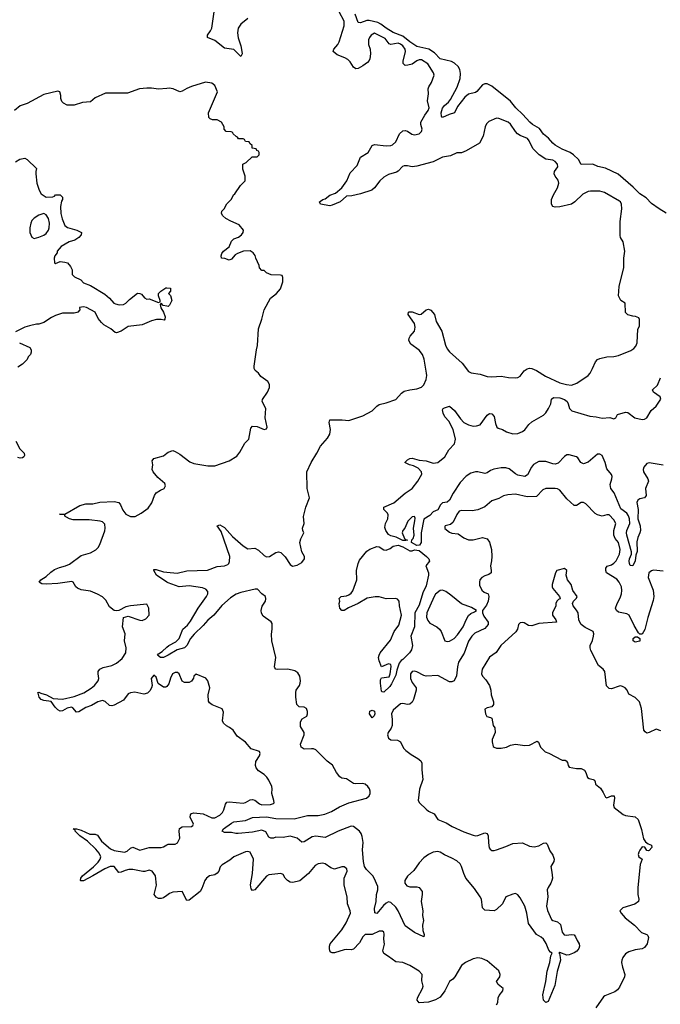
# Model space of a CAD drawing. Header units: inches. Extents: x 2473073 to 2657680, y 705365 to 849016.
# Tile 51 of 151: x 2568745 to 2574206, y 770195 to 778582. Entities that reach past the tile are written whole.
import ezdxf

# ---------------------------------------------------------------- set-up
doc = ezdxf.new("R2010")
doc.units = ezdxf.units.IN
doc.header["$MEASUREMENT"] = 0
doc.layers.add('C5767', color=7, linetype='Continuous')
doc.layers.add('C5777', color=7, linetype='Continuous')

msp = doc.modelspace()

# ---------------------------------------------------------------- linework, layer by layer
at = {"layer": 'C5767', "color": 5}
for points, elevation in [([(2570000, 777996.6), (2569930, 777989.2), (2569870, 777999), (2569830, 777999), (2569766.4, 777993.6), (2569663.6, 777956.4), (2569476.4, 777956.4), (2569390, 777915.3), (2569350, 777882), (2569282, 777878), (2569210, 777855.3), (2569150, 777855.3), (2569118, 777870), (2569104.7, 777884.7), (2569095.3, 777910), (2569096.5, 777936.5), (2569088.9, 777968.9), (2569070, 777972.3), (2568950, 777945.2), (2568810, 777869.3), (2568750, 777849.2), (2568702, 777810)], 60), ([(2568709.3, 777370.7), (2568745.6, 777394.4), (2568790, 777402), (2568810, 777392), (2568890, 777314), (2568882, 777290), (2568882, 777270), (2568891.3, 777190), (2568911, 777130), (2568930, 777098), (2568970, 777071), (2569028, 777072), (2569042, 777078), (2569050, 777091.3), (2569090, 777090.8), (2569110, 777071), (2569110.6, 777050), (2569102.8, 777037.2), (2569094, 776990), (2569096.3, 776930), (2569106.6, 776886.6), (2569131, 776830), (2569153.2, 776813.2), (2569232, 776790), (2569271, 776770), (2569270.8, 776750), (2569250, 776726), (2569214.6, 776705.4), (2569166, 776690), (2569098.8, 776650), (2569081, 776630), (2569066, 776610), (2569064.7, 776595.3), (2569044.7, 776570), (2569038, 776550), (2569042, 776510), (2569050, 776504.7), (2569090, 776521), (2569130, 776518), (2569152, 776510), (2569179.8, 776479.8), (2569192, 776450), (2569192.7, 776412.7), (2569211.6, 776391.6), (2569265.4, 776365.4), (2569290, 776342), (2569350, 776318), (2569470, 776244.9), (2569511, 776210), (2569547.9, 776167.9), (2569561.4, 776161.4), (2569593.7, 776153.7), (2569630, 776157.3), (2569651.5, 776168.5), (2569680.1, 776199.9), (2569750, 776254), (2569770, 776251), (2569783.5, 776243.5), (2569810, 776212), (2569830, 776202), (2569850, 776204.7), (2569930, 776172), (2569942, 776178), (2569942, 776190), (2569928.9, 776228.9), (2569928.7, 776250), (2569948, 776270), (2569990, 776298), (2570000, 776297)], 60), ([(2570000, 776140.5), (2569968.4, 776148.4), (2569950, 776166), (2569943.6, 776156.4), (2569948, 776128), (2569970.7, 776090.7), (2569984.7, 776050), (2569982, 776030), (2569976.9, 776023.1), (2569950, 776028.7), (2569911.6, 776028.4), (2569870, 776018), (2569790, 775982), (2569670, 775969), (2569610, 775929.3), (2569570, 775915.3), (2569558, 775918), (2569522, 775950), (2569462.9, 775982.9), (2569441.5, 776001.5), (2569415.5, 776035.5), (2569389, 776090), (2569314, 776130), (2569290, 776135.1), (2569254, 776130), (2569258, 776110), (2569242, 776090), (2569233.4, 776086.6), (2569210, 776082.7), (2569110, 776082), (2569050, 776062), (2569015.3, 776044.7), (2568950, 776002), (2568910, 775989), (2568890, 775988.7), (2568830, 775975.3), (2568790, 775962), (2568710, 775922)], 60), ([(2568744.7, 775830), (2568831.3, 775790), (2568844.7, 775770), (2568844.7, 775750), (2568838, 775730), (2568818, 775710), (2568810, 775688), (2568770, 775648), (2568730, 775622)], 60), ([(2568711.4, 774991.4), (2568747.3, 774927.3), (2568783, 774890), (2568787.7, 774870), (2568782, 774858), (2568770, 774849.4), (2568750, 774847.3), (2568730, 774854)], 60), ([(2570000, 772901.5), (2569999.3, 772900.7), (2569990, 772896), (2569970, 772897.2), (2569926.6, 772926.6), (2569910, 772982), (2569890, 772998), (2569867, 772970), (2569874.8, 772910), (2569868.5, 772891.5), (2569854.4, 772865.6), (2569833.8, 772846.2), (2569802.4, 772837.6), (2569727.3, 772852.7), (2569690, 772849.4), (2569670, 772839.5), (2569630, 772786), (2569550, 772742.6), (2569530, 772736.3), (2569510, 772739.6), (2569474.5, 772774.5), (2569450, 772782), (2569410.4, 772770), (2569358.8, 772741.2), (2569310, 772723.2), (2569250, 772687.1), (2569230, 772684.2), (2569198.9, 772718.9), (2569186, 772726), (2569150, 772718.2), (2569110, 772694.2), (2569090, 772692.1), (2569070, 772703.1), (2569047.2, 772727.2), (2569013.8, 772773.8), (2568950, 772783.5), (2568930, 772792.3), (2568912.3, 772810), (2568904, 772844), (2568898, 772850), (2568910, 772854.8), (2568924.9, 772844.9), (2568974, 772830), (2569030, 772799.3), (2569110, 772794.5), (2569210, 772816.9), (2569291.4, 772848.6), (2569353.4, 772886.6), (2569382.2, 772910), (2569413.3, 772950), (2569419.7, 772970), (2569413.3, 773010), (2569415.1, 773030), (2569429.6, 773050), (2569457.3, 773062.7), (2569530, 773081.8), (2569570, 773099.6), (2569619.7, 773140.3), (2569650.6, 773189.4), (2569652.9, 773230), (2569638.4, 773290), (2569644, 773350), (2569622.7, 773410), (2569629.1, 773490.9), (2569670, 773501), (2569770, 773468.2), (2569790, 773465.5), (2569821.5, 773478.5), (2569849, 773510), (2569845.2, 773570), (2569830, 773602), (2569690.6, 773589.4), (2569650, 773579.3), (2569590, 773549), (2569570, 773546), (2569549.5, 773549.5), (2569510, 773582), (2569478.6, 773638.6), (2569450, 773665.2), (2569410, 773689.2), (2569350, 773714), (2569270, 773726), (2569238.6, 773738.6), (2569225.2, 773750), (2569201.2, 773790), (2569190, 773796.2), (2569070, 773780.3), (2568970, 773772.8), (2568935.3, 773775.3), (2568912.7, 773790), (2568926, 773810), (2568970, 773840.3), (2569010, 773877), (2569042.7, 773897.3), (2569083.5, 773916.5), (2569135.3, 773930), (2569170, 773944.4), (2569270, 774018), (2569350, 774040.7), (2569394.2, 774065.8), (2569414.2, 774085.8), (2569429.6, 774110.4), (2569470, 774227.3), (2569474.8, 774250), (2569470, 774283.7), (2569450, 774303.5), (2569432.7, 774310), (2569337.2, 774322.8), (2569202.7, 774322.7), (2569169.6, 774329.7), (2569143.3, 774343.3), (2569134, 774350), (2569127.3, 774367.3), (2569086, 774370), (2569130, 774371), (2569257.5, 774442.5), (2569310, 774457.3), (2569370, 774458.8), (2569430, 774471), (2569550, 774478.8), (2569590.7, 774470.7), (2569606, 774450), (2569625.2, 774405.2), (2569650, 774371.3), (2569690, 774351.3), (2569730, 774351.3), (2569782, 774378), (2569840.2, 774419.8), (2569873.2, 774466.8), (2569895.3, 774530), (2569910, 774552), (2569944.7, 774575.3), (2569978, 774590), (2569988, 774610), (2569982, 774630), (2569923.7, 774683.7), (2569882, 774730), (2569875.3, 774750), (2569879, 774790), (2569874.6, 774825.4), (2569890, 774844.7), (2569970, 774866), (2570000, 774890)], 60), ([(2570000, 773791.5), (2569911.6, 773850), (2569887.6, 773890), (2569890, 773898), (2569910, 773897.6), (2569970, 773878), (2570000, 773875)], 40), ([(2570000, 773163.3), (2569970.4, 773150), (2569946, 773150), (2569919.6, 773170), (2569930, 773181.6), (2569959.2, 773200.8), (2570000, 773236.4)], 40), ([(2570000, 771122.5), (2569970, 771102), (2569950, 771095.1), (2569930, 771095.1), (2569910, 771106), (2569892.3, 771130), (2569913, 771210), (2569902.7, 771290), (2569876, 771330), (2569850, 771337.6), (2569813.5, 771326.5), (2569794.1, 771325.9), (2569710, 771342.2), (2569677.2, 771342.8), (2569644.2, 771335.8), (2569610, 771320.4), (2569590, 771318.7), (2569550, 771369.7), (2569516, 771370), (2569471.7, 771350), (2569370, 771287.9), (2569290, 771246.4), (2569266.2, 771246.2), (2569262.9, 771250), (2569266.6, 771270), (2569280.4, 771290), (2569374, 771366), (2569413.8, 771406.2), (2569432, 771430), (2569436.1, 771450), (2569422.1, 771482.1), (2569395, 771515), (2569323.8, 771583.8), (2569258.5, 771630), (2569219.5, 771670), (2569218.9, 771678.9), (2569202, 771690), (2569229.7, 771690.3), (2569270, 771677.3), (2569343.1, 771643.1), (2569390, 771642.7), (2569410, 771636.9), (2569444.2, 771584.2), (2569519.5, 771519.5), (2569550, 771504.2), (2569638, 771490), (2569662.1, 771497.9), (2569690, 771524.2), (2569710, 771533.4), (2569770, 771506.7), (2569850.2, 771530.2), (2569950, 771530.2), (2569970, 771536), (2570000, 771553.2)], 60)]:
    msp.add_lwpolyline(points, dxfattribs=dict(at, elevation=elevation))
at = {"layer": 'C5767', "color": 5, "elevation": 60}
msp.add_lwpolyline([(2568950, 776932.3), (2568910, 776916.9), (2568869.3, 776890.7), (2568850, 776871.6), (2568840.3, 776850), (2568831.7, 776810), (2568832.2, 776770), (2568850, 776730.7), (2568870, 776719.3), (2568910, 776729), (2568950, 776745.5), (2568970, 776759.5), (2568990, 776788.2), (2568996.4, 776810), (2568998.9, 776850), (2568990, 776888.7), (2568970, 776919)], close=True, dxfattribs=at)
at = {"layer": 'C5777', "color": 5}
for points, elevation in [([(2570000, 773875), (2570086.5, 773866.5), (2570170, 773888.6), (2570347.1, 773892.9), (2570430, 773922.9), (2570490, 773931.1), (2570518.6, 773941.4), (2570528.9, 773951.1), (2570534.5, 773965.5), (2570537.7, 774010), (2570462.6, 774222.6), (2570429.7, 774270), (2570450, 774280.3), (2570490, 774255.8), (2570560.1, 774180.1), (2570650, 774100.7), (2570690, 774075.8), (2570750, 774080.3), (2570782.3, 774062.3), (2570830, 774017.7), (2570850, 774007.2), (2570874, 774010), (2570930, 774044.6), (2570950, 774048.8), (2570970, 774043.1), (2571007.5, 774007.5), (2571050, 773940.5), (2571070, 773927.2), (2571110, 773936), (2571150, 773958.4), (2571172, 773990), (2571172.3, 774010), (2571149.4, 774050), (2571132.7, 774130), (2571140.9, 774159.1), (2571168, 774210), (2571158, 774230), (2571155.3, 774250), (2571169.2, 774290), (2571164.5, 774350), (2571185.1, 774430), (2571214.5, 774510), (2571194.7, 774590), (2571192.7, 774730), (2571230, 774811.3), (2571279.3, 774890), (2571309.3, 774950), (2571370, 775017.3), (2571389.7, 775050.3), (2571395, 775090), (2571383.5, 775150), (2571387.6, 775172.4), (2571494.4, 775174.4), (2571550, 775167.3), (2571670, 775206.8), (2571750, 775250.7), (2571789.7, 775290.3), (2571810, 775303.8), (2571870, 775317.1), (2571950, 775347.7), (2571998.7, 775401.3), (2572022, 775418), (2572069.7, 775430.3), (2572130, 775436.4), (2572170, 775450.6), (2572190, 775473), (2572210, 775518.4), (2572215.9, 775550), (2572214.1, 775570), (2572193.1, 775690), (2572178.1, 775730), (2572150, 775766.4), (2572079, 775819), (2572062.4, 775850), (2572064.2, 775870), (2572073, 775887), (2572111.2, 775930), (2572117, 775963), (2572110, 775993.3), (2572056.4, 776070), (2572058.7, 776090), (2572065.1, 776094.9), (2572090, 776094.5), (2572150, 776072), (2572167.7, 776072.3), (2572210, 776110.5), (2572230, 776117.1), (2572250, 776108), (2572280.4, 776070), (2572295.8, 776010), (2572343.7, 775930), (2572374.7, 775810), (2572390, 775777.1), (2572410, 775752.2), (2572517.1, 775657.1), (2572570, 775584.4), (2572594.6, 775574.6), (2572670, 775561.7), (2572730, 775543.6), (2572770, 775540.2), (2572850, 775544.4), (2572912.8, 775532.8), (2572970, 775531.3), (2572990, 775535.6), (2573010, 775546.7), (2573045.1, 775590), (2573070, 775607.6), (2573090, 775613.4), (2573110, 775612.1), (2573150, 775594), (2573225.6, 775545.6), (2573348.9, 775488.9), (2573406.5, 775473.5), (2573450, 775470.2), (2573494.7, 775485.3), (2573589.6, 775550), (2573607.8, 775572.2), (2573628.2, 775610), (2573652.1, 775667.9), (2573670, 775686.4), (2573690, 775696.4), (2573750, 775710.5), (2573810, 775712.7), (2573850, 775722.4), (2573954.5, 775765.5), (2573979.1, 775780.9), (2573997.5, 775802.5), (2574009.2, 775830), (2574015.3, 775944.7), (2574027.3, 775972.7), (2574027.3, 776027.3), (2574022, 776042), (2573994.6, 776054.6), (2573970, 776055.3), (2573930, 776068.7), (2573910, 776088), (2573907.3, 776167.3), (2573868, 776190), (2573848.7, 776230), (2573854, 776310), (2573894, 776470), (2573894, 776550), (2573904, 776610), (2573889.3, 776689.3), (2573867.3, 776727.3), (2573864.8, 776744.8), (2573863.9, 776863.9), (2573876.9, 776970), (2573875.6, 777010), (2573866.6, 777030), (2573857.7, 777037.7), (2573730, 777111.3), (2573690, 777120.4), (2573610, 777120.3), (2573590, 777117.6), (2573544.6, 777095.4), (2573477.4, 777030), (2573450, 777011.1), (2573350, 776986.9), (2573310, 776984.2), (2573289, 776990), (2573277.2, 777010), (2573279.5, 777050), (2573294, 777090), (2573328.7, 777151.3), (2573339.5, 777190), (2573335.4, 777215.4), (2573308.4, 777250), (2573299.7, 777270), (2573304, 777290), (2573331.9, 777330), (2573330, 777352.8), (2573310, 777374.8), (2573290, 777384.2), (2573230, 777395.4), (2573174.4, 777430), (2573123.2, 777483.2), (2573107.3, 777507.3), (2573088.5, 777550), (2573073.3, 777570), (2573010, 777595), (2572989.6, 777609.6), (2572970.6, 777630), (2572930, 777692.6), (2572910, 777709.7), (2572830, 777740.7), (2572810, 777743.7), (2572744.9, 777715.1), (2572723.6, 777696.4), (2572711.7, 777668.3), (2572695.3, 777590), (2572664.9, 777530), (2572550, 777464), (2572510, 777449), (2572470, 777447.3), (2572417.4, 777422.6), (2572350, 777411.2), (2572270, 777370.3), (2572130, 777334.7), (2572090, 777329.8), (2572050, 777338.1), (2572023.4, 777336.6), (2572009.1, 777330.9), (2571970, 777290.7), (2571957, 777283), (2571890, 777263.1), (2571850, 777240.8), (2571815.8, 777210), (2571770.7, 777149.3), (2571748.2, 777130), (2571650, 777098.2), (2571577, 777083), (2571530, 777079.7), (2571478, 777030), (2571410, 777001), (2571390, 776997.7), (2571309.4, 777010), (2571301.6, 777030), (2571310, 777037), (2571329.5, 777050), (2571350, 777056.5), (2571390, 777088.5), (2571436.7, 777103.3), (2571490.5, 777149.5), (2571534.8, 777210), (2571562.9, 777277.1), (2571620.6, 777339.4), (2571649.8, 777410.2), (2571716.3, 777450), (2571750, 777510.7), (2571770, 777520.4), (2571870, 777507.5), (2571910, 777509.3), (2571924.4, 777515.6), (2571950, 777541.3), (2571982.7, 777610), (2572010, 777634.9), (2572030, 777638.6), (2572050, 777631.2), (2572087.2, 777607.2), (2572110, 777601.4), (2572150, 777609.6), (2572170, 777628.6), (2572174.6, 777650), (2572164.8, 777690), (2572165.3, 777710), (2572197.5, 777770), (2572227.7, 777810), (2572235.2, 777830), (2572221.7, 777890), (2572229.8, 777950), (2572227.5, 777992.5), (2572232.6, 778010), (2572254.2, 778045.8), (2572278.7, 778110), (2572271.8, 778130), (2572225, 778205), (2572170, 778239.4), (2572150, 778240.2), (2572130, 778232.2), (2572090, 778204.1), (2572053.6, 778193.6), (2572030, 778192.8), (2572014, 778210), (2572012.7, 778230), (2572033.7, 778310), (2572030.4, 778330), (2572010, 778358.2), (2571990, 778375.1), (2571970, 778381), (2571910, 778371.6), (2571896, 778376), (2571861.9, 778421.9), (2571770, 778467.9), (2571741.1, 778450), (2571726.2, 778430), (2571718.6, 778410), (2571718.7, 778370), (2571731.6, 778330), (2571736.8, 778290), (2571730.9, 778249.1), (2571724.7, 778235.3), (2571710, 778217.6), (2571671.5, 778188.5), (2571630, 778165.5), (2571610, 778163.7), (2571590, 778179.2), (2571563, 778223), (2571541.9, 778241.9), (2571516.8, 778256.8), (2571450, 778282.8), (2571418.2, 778310), (2571422.2, 778330), (2571455.9, 778370), (2571467.7, 778392.3), (2571510.9, 778530), (2571509.9, 778570.1), (2571469.5, 778650)], 40), ([(2570688.6, 778591.4), (2570630, 778543.5), (2570606.3, 778510), (2570601.7, 778470), (2570608.1, 778428.1), (2570630, 778358.8), (2570639.6, 778310), (2570641.6, 778290), (2570631, 778270), (2570570, 778326.9), (2570490, 778339.7), (2570410, 778405.6), (2570345.6, 778430), (2570345.7, 778450), (2570373.2, 778486.8), (2570382.4, 778510), (2570402.5, 778650)], 40), ([(2574255.1, 776935.1), (2574194.6, 776970), (2574130, 777015.5), (2574085, 777065), (2574030, 777098.6), (2573974.4, 777154.4), (2573847.2, 777267.2), (2573738.6, 777318.6), (2573672.5, 777332.5), (2573630, 777350.9), (2573529.8, 777349.8), (2573509.6, 777390), (2573466, 777430), (2573436.2, 777450), (2573370, 777479.3), (2573310, 777513.7), (2573289.7, 777530), (2573253.6, 777573.6), (2573210, 777606), (2573174.5, 777654.5), (2573115.8, 777690), (2573092.4, 777710), (2573035, 777775), (2572973.7, 777830), (2572927.6, 777887.6), (2572770, 778015.8), (2572730, 778034.5), (2572710, 778034.8), (2572690, 778026.9), (2572643.1, 777970), (2572630, 777962.3), (2572570, 777946.6), (2572538.1, 777921.9), (2572478.2, 777841.8), (2572450, 777787.6), (2572404.7, 777775.3), (2572349.3, 777749.3), (2572341.5, 777761.5), (2572338.4, 777790), (2572350, 777827.3), (2572365.7, 777850), (2572399.8, 777880.2), (2572416.6, 777903.4), (2572473.2, 778006.8), (2572499.8, 778080.2), (2572503.4, 778123.4), (2572497.5, 778157.5), (2572482.5, 778182.5), (2572451, 778211), (2572424.8, 778224.8), (2572330, 778249.9), (2572280.9, 778300.9), (2572231.8, 778331.8), (2572130, 778354.8), (2572070, 778394.6), (2572010, 778442.8), (2571930, 778473.1), (2571868.8, 778510), (2571824.3, 778544.3), (2571796.9, 778556.9), (2571723.8, 778576.2), (2571705.3, 778574.7), (2571650, 778555.8), (2571630, 778558.4), (2571604.2, 778630)], 20), ([(2570000, 774890), (2570010, 774898), (2570050, 774911.3), (2570070, 774904.7), (2570110, 774881), (2570196.8, 774816.8), (2570230, 774802.8), (2570350, 774781), (2570410, 774781), (2570530, 774824.9), (2570594.9, 774865.1), (2570622, 774898), (2570664.8, 774975.2), (2570697.2, 775010), (2570716, 775104), (2570730, 775121), (2570770, 775115.6), (2570830, 775090.4), (2570850, 775097.3), (2570855.8, 775110), (2570838, 775190), (2570842.7, 775270), (2570813.2, 775330), (2570813.6, 775346.4), (2570857.2, 775410), (2570874, 775450), (2570874.6, 775474.6), (2570860.4, 775500.4), (2570802, 775542), (2570782, 775570), (2570753.6, 775593.6), (2570744, 775610), (2570745.2, 775630), (2570764, 775770), (2570772.9, 775807.1), (2570781.2, 775950), (2570809, 776030), (2570829.4, 776110.6), (2570882, 776210), (2570935.3, 776250), (2570968.7, 776290), (2570988, 776350), (2570987.3, 776387.3), (2570982, 776402), (2570967.3, 776407.3), (2570890, 776408), (2570850, 776426), (2570830, 776446), (2570810, 776446), (2570788.4, 776468.4), (2570787.3, 776487.3), (2570758, 776550), (2570753.6, 776573.6), (2570736.5, 776596.5), (2570710, 776613.2), (2570654, 776610), (2570602, 776590), (2570582, 776578), (2570550, 776542), (2570530, 776534), (2570492.7, 776547.3), (2570466, 776550), (2570462, 776570), (2570469, 776590), (2570484, 776610), (2570531.9, 776648.1), (2570550, 776696), (2570570, 776714.8), (2570610, 776730.8), (2570637.2, 776750), (2570649.2, 776770), (2570654, 776790), (2570615.9, 776835.9), (2570544.8, 776864.8), (2570502, 776890), (2570478, 776910), (2570466, 776930), (2570468, 776950), (2570488, 776970), (2570510, 777014), (2570550, 777054), (2570568, 777090), (2570580.4, 777099.6), (2570628.9, 777171.1), (2570668, 777210), (2570668, 777250), (2570648, 777310), (2570648.4, 777351.6), (2570674.6, 777365.4), (2570727.3, 777412.7), (2570770, 777414), (2570786, 777430), (2570786, 777450), (2570782, 777462), (2570767.3, 777467.3), (2570762, 777482), (2570727.3, 777487.3), (2570726, 777510), (2570707.3, 777527.3), (2570702, 777542), (2570670, 777546), (2570662, 777562), (2570650, 777566), (2570610, 777566), (2570602, 777582), (2570590, 777586), (2570566, 777610), (2570562, 777622), (2570547.3, 777627.3), (2570506, 777630), (2570488.7, 777648.7), (2570488, 777670), (2570466, 777710), (2570428.4, 777728.4), (2570388.9, 777728.9), (2570370, 777738), (2570358, 777750), (2570355.3, 777790), (2570362, 777810), (2570432, 777968), (2570410, 778022), (2570382, 778042), (2570330, 778049.3), (2570210, 778013.2), (2570170, 777997.2), (2570130, 777974), (2570110, 777969), (2570052.5, 777992.5), (2570018.6, 777998.6), (2570000, 777996.6)], 60), ([(2570000, 776297), (2570030, 776294), (2570032, 776290), (2570031.6, 776268.4), (2570014, 776250), (2570031.6, 776231.6), (2570042, 776190), (2570022, 776150), (2570010, 776138), (2570000, 776140.5)], 60), ([(2574230, 774787), (2574110, 774808.5), (2574090, 774802.3), (2574064.6, 774770), (2574060.2, 774750), (2574063.2, 774730), (2574100.2, 774670), (2574104.7, 774650), (2574078.9, 774590), (2574083.9, 774530), (2574080.5, 774519.5), (2574072, 774508), (2574030, 774499.2), (2574012.7, 774490), (2574005, 774470), (2574017.9, 774410), (2574013.1, 774330), (2574032.5, 774270), (2574035.4, 774230), (2574031.8, 774210), (2574014.2, 774170), (2574006.4, 774133.6), (2574008.6, 774051.4), (2573998.2, 774021.8), (2573991.9, 773971.9), (2573970, 773929.7), (2573950, 773931.5), (2573942.2, 773950), (2573939.1, 773970), (2573942.4, 773990), (2573959.3, 774030), (2573960.8, 774050), (2573919.4, 774190), (2573917.7, 774210), (2573921.3, 774230), (2573945, 774290), (2573943.2, 774330), (2573934.8, 774354.8), (2573919, 774379), (2573870, 774414.8), (2573811.3, 774551.3), (2573785.1, 774590), (2573778.3, 774621.7), (2573792, 774670), (2573794.5, 774690), (2573790, 774708), (2573750, 774757.2), (2573736.9, 774810), (2573710, 774869.6), (2573690, 774881.2), (2573670, 774880.3), (2573590, 774813.6), (2573550, 774798), (2573529, 774809), (2573501.5, 774850), (2573490, 774859.8), (2573430, 774875.7), (2573410, 774874.3), (2573390, 774862.5), (2573335.2, 774804.8), (2573310, 774796.3), (2573290, 774798.5), (2573230, 774818.1), (2573170, 774817.5), (2573126.1, 774793.9), (2573109, 774771), (2573074.6, 774705.4), (2573050, 774692), (2572990, 774702.6), (2572970, 774713), (2572917, 774757), (2572890, 774766), (2572850, 774765.7), (2572787.8, 774752.2), (2572758.5, 774741.5), (2572730, 774721.9), (2572710, 774715), (2572650, 774729.8), (2572630, 774730.6), (2572590, 774719.4), (2572550, 774694), (2572500.2, 774639.8), (2572441.3, 774550), (2572410, 774489), (2572387.9, 774472.1), (2572350, 774466.6), (2572333.4, 774450), (2572310, 774408), (2572270, 774389.4), (2572240.3, 774359.7), (2572190, 774326), (2572166.2, 774210), (2572167.8, 774130), (2572153.4, 774106.6), (2572130, 774104.2), (2572086, 774130), (2572088, 774150), (2572098.5, 774161.5), (2572106.5, 774190), (2572101.4, 774250), (2572114.5, 774314.5), (2572115.1, 774335.1), (2572110, 774351.1), (2572090, 774348.6), (2572054.3, 774310), (2572027.9, 774252.1), (2572010.4, 774230), (2572004.4, 774210), (2572024, 774164), (2572033.7, 774153.7), (2572051.6, 774148.4), (2572035.3, 774144.7), (2572010, 774146.6), (2571954.5, 774174.5), (2571910, 774185.1), (2571890, 774197), (2571866, 774230), (2571857, 774257), (2571863.5, 774290), (2571883.7, 774330), (2571885.2, 774365.2), (2571879.1, 774379.1), (2571849.7, 774410), (2571849.6, 774430), (2571934.2, 774465.8), (2572029.9, 774550.1), (2572091.2, 774588.8), (2572139.8, 774650), (2572171.7, 774710), (2572169.8, 774730), (2572140.5, 774760.5), (2572101.8, 774781.8), (2572068.7, 774790), (2572029, 774810), (2572050, 774833), (2572070, 774844.9), (2572090, 774846.4), (2572151, 774831), (2572210, 774825.2), (2572270, 774805.8), (2572310, 774810.2), (2572370, 774859.1), (2572402.6, 774917.4), (2572451.7, 774970), (2572460.2, 775010), (2572439.9, 775090), (2572402.4, 775162.4), (2572370, 775200.3), (2572354.4, 775230), (2572350, 775258), (2572354.5, 775270), (2572365.4, 775274.6), (2572410.2, 775290.2), (2572450, 775252), (2572501.2, 775181.2), (2572530, 775151.4), (2572570, 775131.5), (2572610, 775120.4), (2572638.4, 775121.6), (2572670, 775130.7), (2572730, 775214), (2572750, 775227), (2572770, 775224.9), (2572790, 775202.8), (2572801.3, 775141.3), (2572812.4, 775112.4), (2572823.4, 775103.4), (2572860.7, 775090), (2572894, 775070), (2572950, 775052.9), (2572990, 775057.8), (2573030, 775072.8), (2573051.9, 775088.1), (2573086.3, 775133.7), (2573110, 775156.2), (2573210, 775213.7), (2573230, 775234.4), (2573253.8, 775270), (2573271.7, 775310), (2573278.5, 775350), (2573296.4, 775363.6), (2573350, 775361.4), (2573390, 775347.2), (2573410.3, 775330), (2573421.1, 775310), (2573430.3, 775270), (2573450.2, 775250.2), (2573603.5, 775203.5), (2573658.8, 775198.8), (2573710, 775187.5), (2573773.9, 775193.9), (2573810, 775181.7), (2573826.6, 775190), (2573841.4, 775218.5), (2573910, 775238), (2573930, 775235.2), (2573989.2, 775189.2), (2574050, 775177.2), (2574070, 775178.3), (2574091.9, 775190), (2574127.9, 775252.1), (2574170, 775288.9), (2574210.4, 775349.6), (2574204, 775370), (2574148.3, 775410), (2574138.5, 775430), (2574180.7, 775470), (2574205.8, 775530)], 20), ([(2574230, 773885.4), (2574147.4, 773892.6), (2574130, 773888.3), (2574107.9, 773870), (2574102, 773830), (2574143.5, 773723.5), (2574150.2, 773670), (2574144.5, 773635.6), (2574098.2, 773490), (2574072.5, 773387.5), (2574050, 773349), (2574030, 773348), (2574018.6, 773358.6), (2573982.2, 773422.2), (2573940.5, 773510), (2573921.6, 773521.6), (2573850, 773534.5), (2573830.8, 773550), (2573824.6, 773570), (2573836.8, 773610), (2573863.5, 773656.5), (2573875.9, 773690), (2573878.7, 773718.7), (2573874, 773750), (2573856.2, 773790), (2573835, 773815), (2573747, 773870), (2573740.7, 773890), (2573742, 773910), (2573752.1, 773927.9), (2573790, 773939.3), (2573810, 773951.8), (2573830, 773973.1), (2573858.8, 774030), (2573863.7, 774070), (2573850, 774127.3), (2573821.3, 774161.3), (2573809.8, 774190), (2573809, 774230), (2573827.2, 774290), (2573810, 774322), (2573770, 774365.7), (2573750, 774364.4), (2573710, 774352), (2573670, 774363.1), (2573650, 774375.1), (2573570, 774457.6), (2573550, 774469.6), (2573530, 774469.6), (2573490, 774443.6), (2573470, 774444.7), (2573410, 774499.7), (2573350, 774573.6), (2573330, 774585), (2573310, 774589.1), (2573250, 774589.9), (2573230, 774587.3), (2573203.3, 774576.6), (2573150, 774521.5), (2573070, 774518.6), (2572970, 774541.4), (2572905.7, 774534.3), (2572870, 774525.4), (2572830, 774503.5), (2572770, 774482.4), (2572710, 774432.4), (2572650, 774407.7), (2572602.7, 774397.3), (2572510, 774400.3), (2572490, 774395), (2572470, 774366.2), (2572439.1, 774300.9), (2572417.3, 774282.7), (2572373, 774270), (2572370, 774264), (2572370, 774246.7), (2572410, 774218), (2572430, 774208.4), (2572483.7, 774203.7), (2572530, 774168.8), (2572570, 774150.4), (2572610, 774150.4), (2572690.4, 774170.4), (2572730, 774160.7), (2572750, 774131.3), (2572766.4, 774070), (2572770.4, 774010), (2572767.9, 773972.1), (2572757.3, 773930), (2572764.9, 773890), (2572764, 773870), (2572743.9, 773856.1), (2572710, 773845.1), (2572683, 773830), (2572668.5, 773810), (2572663.7, 773790), (2572665.3, 773765.2), (2572683.1, 773723.1), (2572704.9, 773704.9), (2572738, 773690), (2572744.7, 773670), (2572738.8, 773630), (2572725.2, 773594.8), (2572690.7, 773549.3), (2572690.7, 773530), (2572702.4, 773502.4), (2572738, 773450), (2572738.4, 773430), (2572710, 773397), (2572624.2, 773355.8), (2572598.4, 773330), (2572571.2, 773288.8), (2572533.5, 773186.5), (2572485.5, 773110), (2572475.8, 773070), (2572467.3, 772992.7), (2572448.8, 772951.2), (2572430, 772941.6), (2572410, 772942.9), (2572310, 772996.3), (2572210, 772988.7), (2572190, 772995.1), (2572130, 773027.6), (2572110, 773033.1), (2572089.2, 773030.8), (2572077.3, 773010), (2572076, 772970), (2572090, 772936.5), (2572124.4, 772890), (2572126, 772870), (2572100.8, 772790), (2572090, 772768.3), (2572070, 772751.1), (2572050, 772748.8), (2572010, 772757.2), (2571990, 772754.4), (2571930, 772701.6), (2571914.6, 772670), (2571921.1, 772621.1), (2571919, 772570), (2571911.6, 772548.4), (2571885.4, 772510), (2571880.7, 772490), (2571890, 772462.4), (2571910, 772446.7), (2571964.2, 772444.2), (2571990, 772430.4), (2572017.6, 772377.6), (2572036.4, 772356.4), (2572081.7, 772321.7), (2572139.6, 772290), (2572165.8, 772270), (2572172.1, 772250), (2572173, 772193), (2572182, 772110), (2572154, 772026), (2572143, 771930), (2572151.9, 771910), (2572210, 771856.5), (2572230, 771840.7), (2572278.4, 771818.4), (2572309.6, 771769.6), (2572380.7, 771740.7), (2572431.8, 771710), (2572530, 771662.6), (2572610, 771634.3), (2572630, 771630.3), (2572650, 771633.4), (2572710, 771654.9), (2572728.5, 771648.5), (2572737.4, 771630), (2572740.7, 771570), (2572748.2, 771528.2), (2572755.6, 771515.6), (2572770, 771504.9), (2572790, 771503.7), (2572810, 771510.3), (2572890, 771538.1), (2572950, 771565.5), (2573030, 771570.2), (2573090, 771542), (2573130, 771536.5), (2573170, 771543.8), (2573210, 771567.7), (2573230, 771570.6), (2573239.9, 771559.9), (2573262.6, 771502.6), (2573290, 771464.7), (2573300.7, 771430), (2573298, 771410), (2573271.1, 771368.9), (2573281.6, 771321.6), (2573286, 771270), (2573282.4, 771250), (2573273.1, 771226.9), (2573249, 771191), (2573242.6, 771170), (2573246.7, 771110), (2573235.8, 771030), (2573245.2, 770994.8), (2573278.4, 770918.4), (2573290, 770907.7), (2573330, 770898.4), (2573355.1, 770875.1), (2573370.3, 770810.3), (2573385.8, 770785.8), (2573402.4, 770782.4), (2573450, 770788.7), (2573470, 770785.5), (2573483.8, 770770), (2573497.1, 770737.1), (2573514.8, 770710), (2573517.3, 770690), (2573510.7, 770670), (2573492.8, 770647.2), (2573470, 770632.7), (2573430, 770617), (2573410, 770614), (2573350, 770636), (2573341, 770630), (2573346.2, 770626.2), (2573353.4, 770593.4), (2573353.8, 770570), (2573327.2, 770472.8), (2573305.8, 770354.2), (2573250, 770217.6), (2573230, 770208.7), (2573210, 770229.3), (2573205, 770275), (2573229.8, 770390), (2573242, 770478), (2573264.7, 770550), (2573272.8, 770607.2), (2573282.9, 770630), (2573270, 770637.7), (2573256.1, 770656.1), (2573233.3, 770713.3), (2573210, 770749.8), (2573190, 770767.4), (2573149.5, 770790), (2573082.4, 770882.4), (2573067.1, 770970), (2573050.6, 771030), (2573010, 771101.3), (2572990, 771127.6), (2572970, 771137.6), (2572950, 771133), (2572890, 771109.2), (2572859.5, 771050), (2572810, 771000.9), (2572788.3, 770991.7), (2572710, 770997.6), (2572690, 771017.2), (2572680.3, 771090), (2572670.7, 771110), (2572621, 771181), (2572549.2, 771270), (2572530.6, 771310), (2572511.3, 771370), (2572499.1, 771390), (2572470, 771416), (2572430, 771439.8), (2572366.8, 771466.8), (2572330, 771490.7), (2572310, 771496.8), (2572270, 771489.8), (2572228.5, 771470), (2572190, 771443.5), (2572150, 771399.8), (2572105.5, 771334.5), (2572050, 771286.9), (2572029.3, 771250), (2572028, 771228), (2572044.3, 771204.3), (2572070, 771194.7), (2572130, 771196.4), (2572150, 771190.5), (2572175.6, 771155.6), (2572177.1, 771130), (2572168.4, 771070), (2572180.4, 770990), (2572178, 770950), (2572187.7, 770910), (2572178, 770870), (2572182, 770822), (2572193.4, 770790), (2572190, 770769.4), (2572110, 770805.6), (2572030, 770864.2), (2571971.2, 770991.2), (2571950, 771021.5), (2571910, 771061.4), (2571890, 771066.5), (2571870, 771057.4), (2571845, 771035), (2571790, 770968), (2571772.7, 770972.7), (2571769, 771010), (2571784.7, 771070), (2571786.2, 771130), (2571797.6, 771170), (2571797.4, 771197.4), (2571767.1, 771270), (2571754, 771290), (2571702.1, 771342.1), (2571684.9, 771370), (2571674.7, 771410), (2571668.5, 771510), (2571671.9, 771571.9), (2571664.9, 771624.9), (2571656.2, 771650), (2571642.4, 771670), (2571590, 771708.9), (2571570, 771711.2), (2571460.9, 771670), (2571350, 771616.8), (2571270, 771627.4), (2571237.9, 771622.1), (2571170, 771578.9), (2571150, 771575.6), (2571109.6, 771610), (2571050, 771627.1), (2570990, 771616), (2570930, 771619.3), (2570910, 771611), (2570886.6, 771610), (2570870, 771619.7), (2570843, 771663), (2570810, 771678.2), (2570730, 771660.3), (2570608.7, 771648.7), (2570588.8, 771648.8), (2570550, 771658.7), (2570490, 771658.4), (2570470, 771669.4), (2570482.9, 771690), (2570550, 771738.9), (2570570, 771748.5), (2570670, 771760.8), (2570730, 771786.2), (2570849.4, 771790.6), (2570930, 771777.5), (2571085.1, 771774.9), (2571198.2, 771801.9), (2571290, 771803.7), (2571346.6, 771813.4), (2571403.1, 771836.9), (2571470, 771877.7), (2571550, 771911.4), (2571700.5, 771950), (2571723.7, 771970), (2571732.5, 771990), (2571733.6, 772010), (2571727.1, 772030), (2571713.3, 772050), (2571690, 772069), (2571670, 772074.9), (2571610, 772071.6), (2571590, 772075), (2571530, 772114), (2571490, 772122.4), (2571472.8, 772132.8), (2571444.8, 772170), (2571411.5, 772231.5), (2571367.1, 772267.1), (2571270, 772363), (2571250.8, 772370.8), (2571232.1, 772372.1), (2571170, 772368.2), (2571144.7, 772384.7), (2571139.2, 772410), (2571169.7, 772490), (2571169.7, 772509.7), (2571140.1, 772560.1), (2571138.9, 772601.1), (2571152.7, 772627.3), (2571191.6, 772650), (2571199.6, 772670), (2571198.7, 772690), (2571190, 772713.2), (2571170, 772726), (2571127.6, 772727.6), (2571107.6, 772750), (2571098, 772810), (2571098.4, 772850), (2571102.9, 772870), (2571129.7, 772910.3), (2571136.9, 772930), (2571138.9, 772950), (2571133.3, 772990), (2571117.1, 773017.1), (2571090, 773035.1), (2571030, 773049.7), (2570945.9, 773045.9), (2570929.7, 773049.7), (2570921.1, 773061.1), (2570917.6, 773070), (2570929.6, 773149.6), (2570893.6, 773290), (2570891.5, 773348.5), (2570898.4, 773390), (2570898, 773438), (2570890, 773454), (2570822, 773502), (2570807.5, 773527.5), (2570802.7, 773550), (2570813.4, 773586.6), (2570839.3, 773630), (2570844, 773650), (2570842, 773670), (2570810, 773692), (2570772, 773730), (2570752.5, 773732.5), (2570630, 773702.8), (2570590, 773688.7), (2570543.7, 773656.3), (2570468.8, 773591.2), (2570401.5, 773510), (2570350, 773467.5), (2570310, 773422.7), (2570231.5, 773348.5), (2570200.9, 773310), (2570170.1, 773249.9), (2570151.2, 773230), (2570087.1, 773212.9), (2570010, 773167.8), (2570000, 773163.3)], 40), ([(2574210, 772525.2), (2574170, 772539.3), (2574110, 772509.6), (2574090, 772504.5), (2574075.1, 772515.1), (2574066, 772530), (2574046.3, 772713.7), (2574027.6, 772770), (2573990, 772809.6), (2573937.5, 772837.5), (2573922.9, 772870), (2573906.6, 772890), (2573890, 772900.5), (2573870, 772907.3), (2573854.6, 772905.4), (2573790, 772882.7), (2573770, 772885.2), (2573747.6, 772907.6), (2573733.3, 773030), (2573718, 773050), (2573680.1, 773080.1), (2573612.3, 773210), (2573606.6, 773230), (2573608.7, 773250), (2573627.2, 773292.8), (2573636.2, 773330), (2573638.4, 773350), (2573632.3, 773370), (2573564.7, 773404.8), (2573532.3, 773430), (2573519.5, 773450), (2573512, 773470), (2573504, 773530), (2573492.5, 773552.5), (2573462, 773590), (2573458, 773610), (2573466, 773630), (2573490, 773654), (2573498, 773670), (2573460.9, 773720.9), (2573445.2, 773770), (2573414, 773810), (2573404, 773850), (2573408, 773890), (2573388, 773908), (2573324.7, 773890), (2573311.3, 773870), (2573282.8, 773770), (2573284, 773750), (2573290, 773738), (2573346, 773670), (2573352, 773650), (2573336.9, 773643.1), (2573324.7, 773630), (2573316, 773610), (2573314, 773590), (2573286.7, 773530), (2573287.4, 773510), (2573314.4, 773470), (2573321, 773450), (2573170, 773437.4), (2573110, 773417.4), (2573081.7, 773421.7), (2573045.7, 773445.7), (2573030, 773448.4), (2573010, 773444.2), (2572995.8, 773430), (2572987.1, 773390), (2572972.8, 773367.2), (2572846.8, 773250), (2572807.1, 773192.9), (2572750, 773152.7), (2572687, 773050), (2572682, 773010), (2572690, 772990.8), (2572718, 772958), (2572748.7, 772910), (2572762, 772870), (2572764, 772830), (2572784.9, 772770), (2572784, 772750), (2572770.6, 772729.4), (2572730, 772721.2), (2572711, 772709), (2572714.8, 772670), (2572727.3, 772647.3), (2572758.8, 772638.8), (2572770.8, 772630.8), (2572781, 772570), (2572794.8, 772550), (2572797.3, 772510), (2572771.3, 772450), (2572771.3, 772430), (2572782, 772390), (2572790, 772384.7), (2572810, 772378), (2572850, 772378), (2572893.6, 772386.4), (2572930, 772402), (2572970, 772411), (2573050, 772398.8), (2573090, 772403), (2573155.3, 772435.3), (2573167.1, 772427.1), (2573185.8, 772385.8), (2573224, 772344), (2573254.4, 772334.4), (2573370, 772274.8), (2573394.4, 772274.4), (2573402, 772270), (2573414, 772254), (2573418.8, 772230), (2573430, 772216), (2573490, 772204), (2573530, 772202.8), (2573558, 772190), (2573570.7, 772170.7), (2573586, 772126), (2573598, 772118), (2573634, 772110), (2573643.6, 772103.6), (2573651.1, 772091.1), (2573652, 772070), (2573695.3, 772035.3), (2573719.8, 771999.8), (2573738, 771958), (2573750, 771954), (2573788.9, 771971.1), (2573811.1, 771971.1), (2573816, 771950), (2573806.8, 771890), (2573812, 771870), (2573890, 771810.8), (2573910, 771802.8), (2573990, 771791), (2574016, 771770), (2574044.1, 771684.1), (2574063.1, 771603.1), (2574079.1, 771579.1), (2574101.4, 771561.4), (2574130, 771550.8), (2574132.7, 771530), (2574110, 771504), (2574103.1, 771503.1), (2574090, 771506), (2574073.6, 771533.6), (2574050, 771535.3), (2574030, 771508), (2574022.8, 771490), (2574018, 771470), (2574022, 771450), (2574052, 771430), (2574034.4, 771385.6), (2574014, 771190), (2574013.4, 771130), (2574022, 771090), (2574018.8, 771070), (2573988.9, 771048.9), (2573884.9, 771015.1), (2573861, 770990), (2573870.6, 770970), (2573906.7, 770930), (2573984.4, 770870), (2574045.3, 770805.2), (2574091, 770790), (2574100.5, 770780.5), (2574104.9, 770764.9), (2574092.7, 770710), (2574070, 770678), (2574051.6, 770668.5), (2573990, 770659.2), (2573938.2, 770641.8), (2573910, 770623.5), (2573885.7, 770594.3), (2573876.5, 770570), (2573874.9, 770550), (2573882.6, 770510), (2573903.1, 770450), (2573901.7, 770430), (2573858.9, 770341.1), (2573841.7, 770318.3), (2573817.8, 770302.2), (2573732.7, 770267.3), (2573721.6, 770258.4), (2573656, 770164)], 60), ([(2570000, 773236.4), (2570015.6, 773250), (2570077.4, 773282.6), (2570104.9, 773310), (2570135.2, 773390), (2570174.5, 773425.5), (2570201.6, 773458.4), (2570266.5, 773570), (2570338.7, 773670), (2570348.1, 773690), (2570348.7, 773710), (2570331.8, 773731.8), (2570303, 773743), (2570190, 773758.5), (2570105.2, 773750), (2570010, 773784.9), (2570000, 773791.5)], 40), ([(2570000, 771553.2), (2570010, 771559), (2570070, 771558), (2570091.8, 771570), (2570109.8, 771610), (2570104, 771670), (2570108.5, 771691.5), (2570130, 771706.2), (2570210, 771708.1), (2570221.1, 771718.9), (2570226, 771730), (2570198.7, 771790), (2570200.4, 771810), (2570210, 771821.1), (2570230, 771826), (2570310, 771816.1), (2570383.3, 771783.3), (2570410, 771782.1), (2570450, 771805.3), (2570475.4, 771830), (2570486.6, 771850), (2570499.2, 771900.8), (2570510, 771917.6), (2570530, 771920.3), (2570650, 771909.2), (2570670, 771914.3), (2570710, 771935.2), (2570730, 771938.5), (2570750, 771934), (2570790, 771901.1), (2570810, 771895.2), (2570882.8, 771897.2), (2570910, 771906), (2570914, 771910), (2570911.6, 771930), (2570894, 771990), (2570898.3, 772030), (2570894.7, 772050), (2570870, 772104.5), (2570852.8, 772130), (2570830, 772152.8), (2570782.3, 772182.3), (2570762, 772210), (2570755.1, 772230), (2570757.5, 772262.5), (2570790, 772312), (2570796, 772330), (2570789.2, 772349.2), (2570718, 772370), (2570669.1, 772429.1), (2570598, 772478), (2570564, 772530), (2570533.8, 772553.8), (2570507.6, 772567.6), (2570482.7, 772590), (2570475.1, 772610), (2570482, 772682), (2570472.5, 772712.5), (2570386.8, 772746.8), (2570363.7, 772763.7), (2570356, 772776), (2570352.3, 772830), (2570365.2, 772890), (2570349, 772950), (2570332.3, 772972.3), (2570250, 773008), (2570231, 772989), (2570226.8, 772973.2), (2570210, 772948.7), (2570190, 772935.3), (2570150, 772935.3), (2570130, 772948), (2570105.2, 773010), (2570090, 773020.9), (2570070, 773022), (2570048.5, 773010), (2570030, 772974), (2570016.7, 772923.3), (2570000, 772901.5)], 60), ([(2572809.6, 770190), (2572819.6, 770210), (2572824.5, 770250), (2572831.5, 770268.5), (2572862.7, 770310), (2572866, 770330), (2572823.8, 770363.8), (2572809.5, 770390), (2572837, 770430), (2572840.9, 770450), (2572830, 770479), (2572730, 770563.7), (2572710, 770574.5), (2572684.4, 770584.4), (2572650, 770589.6), (2572610, 770581.6), (2572546, 770550), (2572510, 770526), (2572454.4, 770430), (2572437.1, 770410), (2572410, 770389.6), (2572370, 770309.5), (2572330, 770256.2), (2572290, 770233.3), (2572230, 770211.6), (2572150, 770207), (2572132.7, 770230), (2572137, 770250), (2572179.7, 770330), (2572185.1, 770350), (2572173.7, 770393.7), (2572174.5, 770450), (2572150, 770477.4), (2572070, 770525.6), (2572010, 770551.1), (2571950, 770555.6), (2571890, 770602.3), (2571848.3, 770628.3), (2571842, 770650), (2571853.7, 770706.3), (2571848.8, 770750), (2571851.7, 770791.7), (2571848.6, 770808.6), (2571837.8, 770817.8), (2571810, 770818.4), (2571749.6, 770790.4), (2571690, 770788), (2571670.8, 770770), (2571642.9, 770717.1), (2571590, 770663.5), (2571570, 770659.3), (2571530, 770662.5), (2571510, 770659.2), (2571430, 770632.8), (2571410, 770631.8), (2571398, 770638), (2571389.7, 770649.7), (2571386, 770670), (2571386.3, 770690), (2571393.1, 770710), (2571490.6, 770830), (2571526.8, 770890), (2571564.2, 770970), (2571562.4, 770990), (2571539.7, 771050), (2571536.8, 771110), (2571509.7, 771210.3), (2571510.9, 771269.1), (2571538, 771330), (2571535.1, 771350), (2571510, 771366), (2571490, 771366.6), (2571430, 771347), (2571397.7, 771357.7), (2571350, 771392.3), (2571330, 771396.4), (2571290, 771391.1), (2571263.4, 771376.6), (2571206.5, 771310), (2571133.9, 771246.1), (2571073.6, 771233.6), (2571050, 771234.8), (2571028, 771248), (2571007.6, 771270), (2570990, 771299.3), (2570970, 771309.5), (2570870, 771298.7), (2570850, 771286.3), (2570750, 771169.5), (2570730, 771163.7), (2570719.7, 771179.7), (2570713.5, 771213.5), (2570728.6, 771310), (2570737, 771430), (2570710, 771489.3), (2570690, 771495.8), (2570670, 771494), (2570570, 771451.1), (2570536.7, 771423.3), (2570470, 771383), (2570454.4, 771365.6), (2570442.8, 771330), (2570429.3, 771310.7), (2570410, 771298.5), (2570362.8, 771290), (2570337.1, 771270), (2570324.2, 771250), (2570299.1, 771180.9), (2570284, 771156), (2570190, 771080.9), (2570170, 771079), (2570130, 771154.5), (2570050, 771149.6), (2570022.3, 771137.7), (2570000, 771122.5)], 60)]:
    msp.add_lwpolyline(points, dxfattribs=dict(at, elevation=elevation))
for points, elevation in [([(2572090, 774057.1), (2572110, 774067.4), (2572150, 774060.2), (2572214, 774010), (2572232.4, 773990), (2572238, 773970), (2572208, 773930), (2572228.4, 773870), (2572228.7, 773850), (2572210, 773759.5), (2572180.6, 773699.4), (2572150, 773594), (2572114.7, 773530), (2572109.2, 773410), (2572078.5, 773330), (2572092.9, 773250), (2572085.2, 773214.8), (2572067.9, 773190), (2572010, 773130.9), (2571996.7, 773123.3), (2571980.4, 773099.6), (2571958.8, 773041.2), (2571950, 772998), (2571915.3, 772924.7), (2571899, 772901), (2571850, 772854), (2571836, 772856), (2571830, 772862), (2571820.3, 772930), (2571820.8, 772959.2), (2571830, 772974.8), (2571894.7, 772985.2), (2571903.5, 773010), (2571912.3, 773072.3), (2571908.7, 773088.7), (2571890, 773094), (2571830, 773069), (2571810, 773122), (2571804.7, 773150), (2571808.2, 773170), (2571818, 773190), (2571904.6, 773295.4), (2571938.4, 773370), (2571976, 773424), (2571998.4, 773510), (2571981.5, 773590), (2571979.7, 773630), (2571965.7, 773645.7), (2571950, 773652.8), (2571870, 773649.8), (2571810, 773665.3), (2571774.2, 773665.8), (2571706.5, 773653.5), (2571630.1, 773609.9), (2571546.6, 773573.4), (2571510, 773549.2), (2571490, 773549), (2571474, 773570), (2571470, 773586), (2571468.7, 773610), (2571475.3, 773630), (2571469, 773651), (2571486, 773670), (2571530, 773674.9), (2571550, 773682), (2571570, 773698), (2571583.8, 773716.2), (2571619.4, 773810), (2571617.5, 773890), (2571629, 773951), (2571642.9, 773977.1), (2571705.4, 774054.6), (2571728.9, 774071.1), (2571790, 774093.7), (2571810, 774092), (2571850, 774067.3), (2571870, 774064), (2571903.2, 774076.8), (2571930, 774098.8), (2571970, 774104.9), (2572010.4, 774090.4), (2572070, 774057.3)], 20), ([(2572350, 773721.2), (2572330, 773718.7), (2572290, 773689), (2572277.1, 773670), (2572215, 773530), (2572213.4, 773493.4), (2572222.9, 773462.9), (2572241.1, 773441.1), (2572301.6, 773410), (2572324.6, 773390), (2572337.3, 773370), (2572368.2, 773290), (2572390, 773285.7), (2572410, 773289), (2572447.3, 773310), (2572478.4, 773341.6), (2572526, 773410), (2572549.8, 773470.2), (2572570, 773507.3), (2572590, 773524.9), (2572623.1, 773536.9), (2572638, 773550), (2572596.3, 773576.3), (2572510, 773606), (2572420.5, 773680.5), (2572376.9, 773710)], 40), ([(2573990, 773279), (2573975.3, 773290), (2573975.3, 773310), (2573990, 773324.7), (2574010, 773324.7), (2574030.9, 773310.9), (2574030, 773289.3)], 40), ([(2571750, 772635.3), (2571726.6, 772670), (2571729.6, 772690.4), (2571750, 772699.1), (2571770, 772691.3), (2571772.2, 772670), (2571767.1, 772652.9)], 20)]:
    msp.add_lwpolyline(points, close=True, dxfattribs=dict(at, elevation=elevation))

doc.saveas('drawing.dxf')
